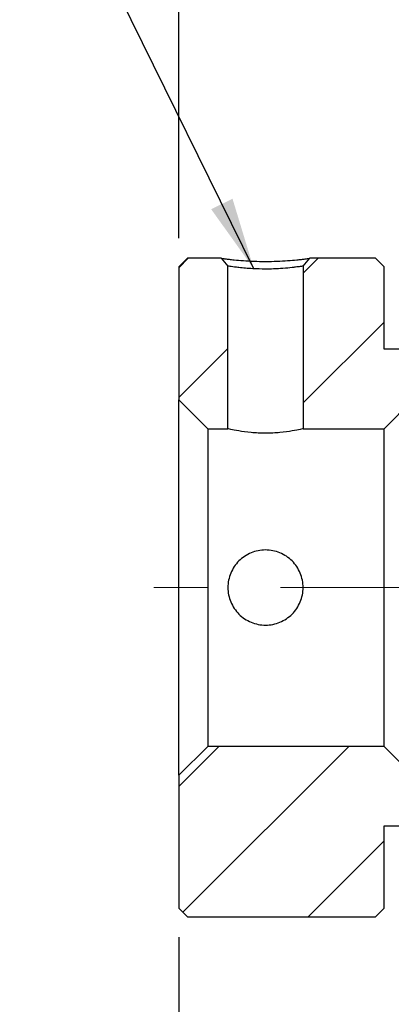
# Model space of a CAD drawing. Header units: millimetres. Extents: x 5 to 293, y 63 to 193.
# Tile 3 of 9: x 96 to 109, y 89 to 124. Entities that reach past the tile are written whole.
import ezdxf

# ---------------------------------------------------------------- set-up
doc = ezdxf.new("R2010")
doc.units = ezdxf.units.MM
doc.linetypes.add('CENTERX2', pattern=[20.32, 12.7, -2.54, 2.54, -2.54])
doc.layers.add('FORMAT', color=7, linetype='Continuous')
doc.styles.add('SLDTEXTSTYLE0', font='TXT', dxfattribs={"width": 0.75})
doc.dimstyles.new('SLDDIMSTYLE0', dxfattribs={"dimtxt": 3.5, "dimasz": 2.5, "dimexe": 0, "dimexo": 0.0625, "dimgap": 0.875, "dimtad": 1, "dimdec": 1, "dimrnd": 1e-09, "dimzin": 12, "dimdsep": 46, "dimtxsty": 'SLDTEXTSTYLE0', "dimsah": 1, "dimcen": 0.09, "dimadec": 0, "dimazin": 3, "dimtfac": 1, "dimtdec": 1, "dimtofl": 0, "dimtmove": 0, "dimatfit": 3, "dimfxl": 1, "dimfrac": 2, "dimtolj": 1, "dimtzin": 12, "dimarcsym": 0})
doc.dimstyles.new('SLDDIMSTYLE3', dxfattribs={"dimtxt": 0.18, "dimasz": 2.5, "dimexe": 0, "dimexo": 0.0625, "dimgap": 0, "dimtad": 0, "dimtih": 1, "dimtoh": 1, "dimdec": 0, "dimrnd": 1e-09, "dimzin": 0, "dimdsep": 46, "dimtxsty": 'Standard', "dimsah": 1, "dimcen": 0.09, "dimadec": 0, "dimazin": 0, "dimtfac": 2.5, "dimtdec": 0, "dimtofl": 0, "dimtmove": 0, "dimatfit": 3, "dimfxl": 1, "dimfrac": 2, "dimtolj": 1, "dimtzin": 0, "dimarcsym": 0})
doc.dimstyles.new('SLDDIMSTYLE4', dxfattribs={"dimtxt": 3.5, "dimasz": 2.5, "dimexe": 0, "dimexo": 0.0625, "dimgap": 0.875, "dimtad": 1, "dimdec": 1, "dimrnd": 1e-09, "dimzin": 12, "dimdsep": 46, "dimtxsty": 'SLDTEXTSTYLE0', "dimsah": 1, "dimcen": 0.09, "dimadec": 0, "dimazin": 3, "dimtfac": 1, "dimtdec": 1, "dimtmove": 0, "dimatfit": 0, "dimfxl": 1, "dimfrac": 2, "dimtolj": 1, "dimtzin": 12, "dimarcsym": 0})

# ---------------------------------------------------------------- blocks, each defined once
blk = doc.blocks.new('_D_6')
at = {"layer": 'FORMAT', "color": 7}
for p, q in [((101.461, 115.961), (101.461, 136.254)), ((109.061, 124.061), (109.061, 136.254)), ((101.461, 135.254), (95.961, 135.254)), ((101.461, 135.254), (109.061, 135.254)), ((109.061, 135.254), (114.561, 135.254))]:
    blk.add_line(p, q, dxfattribs=at)
for centre, start, end in [((106.913, 138.032), 153.4349, 206.5651), ((102.266, 138.032), 333.4349, 26.5651)]:
    blk.add_arc(centre, 6.212, start, end, dxfattribs=at)
for points in [[(101.461, 135.254), (98.961, 135.504), (98.961, 135.004)], [(109.061, 135.254), (111.561, 135.004), (111.561, 135.504)]]:
    blk.add_solid(points, dxfattribs=at)
at = {"layer": 'FORMAT', "color": 7, "insert": (101.357, 139.766), "char_height": 3.5, "attachment_point": 1, "style": 'SLDTEXTSTYLE0'}
blk.add_mtext('7.6', dxfattribs=at)
blk = doc.blocks.new('_D_10')
at = {"layer": 'FORMAT', "color": 7}
for p, q in [((101.461, 91.761), (101.461, 74.399)), ((131.061, 88.861), (131.061, 74.399)), ((131.061, 75.399), (101.461, 75.399))]:
    blk.add_line(p, q, dxfattribs=at)
for points in [[(101.461, 75.399), (103.961, 75.149), (103.961, 75.649)], [(131.061, 75.399), (128.561, 75.649), (128.561, 75.149)]]:
    blk.add_solid(points, dxfattribs=at)
at = {"layer": 'FORMAT', "color": 7, "insert": (111.406, 79.911), "char_height": 3.5, "attachment_point": 1, "style": 'SLDTEXTSTYLE0'}
blk.add_mtext('29.6', dxfattribs=at)

msp = doc.modelspace()

# ---------------------------------------------------------------- hatches: boundary and pattern name
at = {"layer": 'FORMAT', "linetype": 'Continuous', "lineweight": 18}
h = msp.add_hatch(dxfattribs=at)
h.set_pattern_fill('ANSI31', color=256, style=0)
h.paths.add_polyline_path([(103.1608, 114.9923), (102.9315, 115.2611), (101.7608, 115.2611), (101.4608, 114.9611), (101.4608, 110.3611), (102.4608, 109.3611), (103.1608, 109.3611)], flags=0)
h = msp.add_hatch(dxfattribs=at)
h.set_pattern_fill('ANSI31', color=256, style=0)
edge = h.paths.add_edge_path(flags=0)
edge.add_line((108.5608, 114.9611), (108.2608, 115.2611))
edge.add_line((108.2608, 115.2611), (105.9901, 115.2611))
edge.add_line((105.9901, 115.2611), (105.7608, 114.9923))
edge.add_line((105.7608, 114.9923), (105.7608, 109.3611))
edge.add_line((105.7608, 109.3611), (108.5608, 109.3611))
edge.add_line((108.5608, 109.3611), (109.5608, 110.3611))
edge.add_line((109.5608, 110.3611), (109.5608, 111.8111))
edge.add_line((109.5608, 111.8111), (109.2608, 112.1111))
edge.add_line((109.2608, 112.1111), (108.5608, 112.1111))
edge.add_line((108.5608, 112.1111), (108.5608, 114.9611))
h = msp.add_hatch(dxfattribs=at)
h.set_pattern_fill('ANSI31', color=256, style=0)
h.paths.add_polyline_path([(101.4608, 92.7611), (101.7608, 92.4611), (108.2608, 92.4611), (108.5608, 92.7611), (108.5608, 95.6111), (109.2608, 95.6111), (109.5608, 95.9111), (109.5608, 97.3611), (108.5608, 98.3611), (102.4608, 98.3611), (101.4608, 97.3611)], flags=0)

# ---------------------------------------------------------------- linework, layer by layer
at = {"color": 7, "linetype": 'Continuous', "lineweight": 25}
for p, q in [((101.4608, 114.9611), (101.7608, 115.2611)), ((102.9315, 115.2611), (101.7608, 115.2611)), ((102.9315, 115.2611), (103.1608, 114.9923)), ((105.7608, 114.9923), (105.9901, 115.2611)), ((108.2608, 115.2611), (105.9901, 115.2611)), ((108.2608, 115.2611), (108.5608, 114.9611)), ((101.4608, 114.9611), (101.4608, 110.3611)), ((103.1608, 109.3611), (103.1608, 114.9923)), ((105.7608, 114.9923), (105.7608, 109.3611)), ((108.5608, 112.1111), (108.5608, 114.9611)), ((109.2608, 112.1111), (108.5608, 112.1111)), ((102.4608, 109.3611), (101.4608, 110.3611)), ((101.4608, 97.3611), (101.4608, 110.3611)), ((109.5608, 110.3611), (108.5608, 109.3611)), ((102.4608, 109.3611), (103.1608, 109.3611)), ((102.4608, 109.3611), (102.4608, 98.3611)), ((105.7608, 109.3611), (108.5608, 109.3611)), ((108.5608, 98.3611), (108.5608, 109.3611)), ((101.4608, 97.3611), (102.4608, 98.3611)), ((108.5608, 98.3611), (102.4608, 98.3611)), ((108.5608, 98.3611), (109.5608, 97.3611)), ((101.4608, 97.3611), (101.4608, 92.7611)), ((108.5608, 95.6111), (109.2608, 95.6111)), ((108.5608, 92.7611), (108.5608, 95.6111)), ((101.7608, 92.4611), (101.4608, 92.7611)), ((108.5608, 92.7611), (108.2608, 92.4611)), ((101.7608, 92.4611), (108.2608, 92.4611))]:
    msp.add_line(p, q, dxfattribs=at)
for points, knots in [([(102.9315, 115.2611), (102.9325, 115.261), (102.9347, 115.2606), (102.9519, 115.258), (102.9795, 115.254), (103.0184, 115.2486), (103.0684, 115.242), (103.1295, 115.2345), (103.2017, 115.226), (103.285, 115.2169), (103.4381, 115.201), (103.6839, 115.1785), (104.0588, 115.1575), (104.4607, 115.1508), (104.8626, 115.1574), (105.2373, 115.1784), (105.5116, 115.2036), (105.7064, 115.2243), (105.834, 115.2394), (105.9243, 115.2513), (105.9802, 115.2595), (105.9867, 115.2606), (105.9901, 115.2611)], [0, 0, 0, 0, 0.029172, 0.0575732, 0.0854, 0.1128614, 0.1401746, 0.1675603, 0.1952377, 0.2234189, 0.252305, 0.3363874, 0.416909, 0.5001236, 0.5830945, 0.6635641, 0.7478116, 0.7992647, 0.8489547, 0.8981273, 0.9480666, 1, 1, 1, 1]), ([(105.7608, 114.9923), (105.7598, 114.9921), (105.7577, 114.9916), (105.7399, 114.9882), (105.7082, 114.9828), (105.6586, 114.9752), (105.5889, 114.9654), (105.4966, 114.9536), (105.3345, 114.9336), (105.0854, 114.91), (104.763, 114.8919), (104.4073, 114.8833), (103.9725, 114.899), (103.6054, 114.9308), (103.3841, 114.9587), (103.2737, 114.9734), (103.2046, 114.9841), (103.1671, 114.9909), (103.1628, 114.9919), (103.1608, 114.9923)], [0, 0, 0, 0, 0.0282482, 0.0590096, 0.0922907, 0.1280965, 0.1664308, 0.2072967, 0.2506965, 0.3479738, 0.4312276, 0.5004754, 0.6093178, 0.7494887, 0.8095425, 0.8646129, 0.9147057, 0.9598301, 1, 1, 1, 1]), ([(105.7608, 109.3611), (105.7608, 109.3611), (105.7265, 109.3528), (105.5966, 109.3243), (105.5002, 109.3042), (105.2607, 109.2635), (105.118, 109.2433), (104.802, 109.2139), (104.6328, 109.2053), (104.3755, 109.2053), (104.2909, 109.2073), (104.1241, 109.2152), (104.0411, 109.2212), (103.8058, 109.243), (103.6615, 109.2635), (103.4227, 109.3039), (103.3258, 109.3241), (103.1955, 109.3527), (103.1608, 109.3611), (103.1608, 109.3611)], [0, 0, 0, 0, 0.125, 0.125, 0.25, 0.25, 0.375, 0.375, 0.5, 0.5, 0.5625, 0.5625, 0.625, 0.625, 0.75, 0.75, 0.875, 0.875, 1, 1, 1, 1]), ([(103.1608, 103.8611), (103.1608, 104.0336), (103.1949, 104.2027), (103.3257, 104.5173), (103.4222, 104.6611), (103.6612, 104.9), (103.8057, 104.9967), (104.1183, 105.1266), (104.2897, 105.161), (104.5451, 105.1612), (104.6316, 105.1527), (104.7986, 105.1194), (104.8797, 105.0947), (105.1164, 104.9966), (105.2593, 104.901), (105.4402, 104.7202), (105.4938, 104.6549), (105.5879, 104.5144), (105.6287, 104.4383), (105.7265, 104.2029), (105.7607, 104.0317), (105.7609, 103.6917), (105.7266, 103.52), (105.5968, 103.2068), (105.5005, 103.0626), (105.261, 102.8227), (105.1183, 102.7267), (104.8023, 102.5952), (104.6331, 102.5612), (104.3758, 102.5611), (104.2912, 102.5695), (104.1243, 102.6026), (104.0413, 102.6278), (103.806, 102.7253), (103.6616, 102.822), (103.4227, 103.0605), (103.3258, 103.2049), (103.1956, 103.5178), (103.1608, 103.6887), (103.1608, 103.8611)], [0, 0, 0, 0, 0.0625, 0.0625, 0.125, 0.125, 0.1875, 0.1875, 0.25, 0.25, 0.28125, 0.28125, 0.3125, 0.3125, 0.375, 0.375, 0.40625, 0.40625, 0.4375, 0.4375, 0.5, 0.5, 0.5625, 0.5625, 0.625, 0.625, 0.6875, 0.6875, 0.75, 0.75, 0.78125, 0.78125, 0.8125, 0.8125, 0.875, 0.875, 0.9375, 0.9375, 1, 1, 1, 1])]:
    msp.add_open_spline(points, degree=3, knots=knots, dxfattribs=at)
at = {"layer": 'FORMAT', "color": 7, "linetype": 'CENTERX2', "lineweight": 18}
msp.add_line((138.0007, 103.8611), (100.6, 103.8611), dxfattribs=at)

# ---------------------------------------------------------------- dimensions: what is measured, and where the dimension line sits
at = {"layer": 'FORMAT', "color": 7}
dim = msp.add_linear_dim(base=(109.0608, 135.2539), p1=(101.4608, 114.9611), p2=(109.0608, 123.0611), text='(<>)', dimstyle='SLDDIMSTYLE4', dxfattribs=at)
dim.commit()
dim.dimension.update_dxf_attribs({"geometry": '_D_6', "text_midpoint": (104.5895, 135.2539), "dimtype": 160})
dim = msp.add_linear_dim(base=(101.4608, 75.3989), p1=(131.0608, 89.8611), p2=(101.4608, 92.7611), dimstyle='SLDDIMSTYLE0', dxfattribs=at)
dim.commit()
dim.dimension.update_dxf_attribs({"geometry": '_D_10', "text_midpoint": (115.9315, 75.3989), "dimtype": 160})

# ---------------------------------------------------------------- leaders
msp.add_leader([(104.0554, 114.8983), (97.03, 129.1735)], dimstyle='SLDDIMSTYLE3', dxfattribs=at)

doc.saveas('drawing.dxf')
